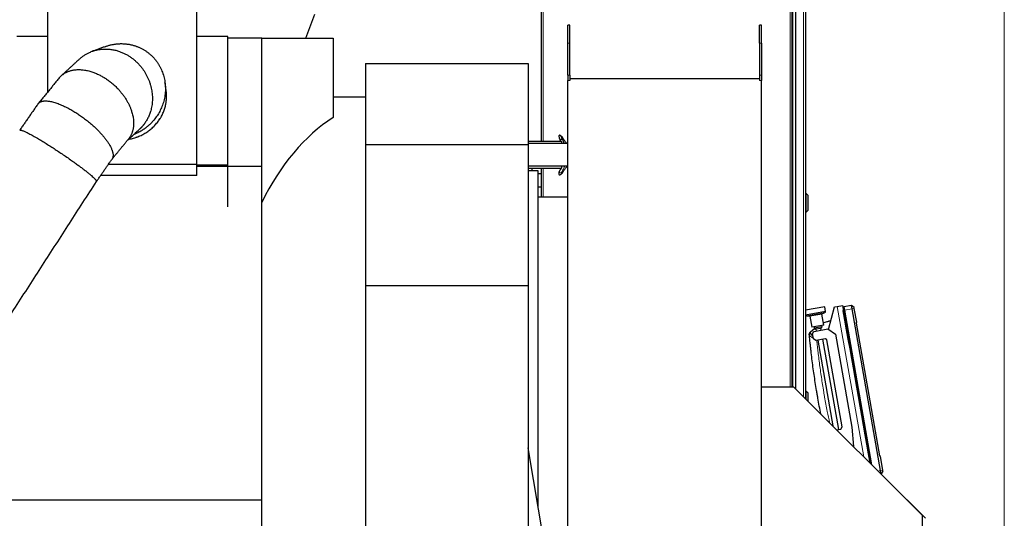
# Model space of a CAD drawing. Header units: inches. Extents: x 0 to 20790, y -12 to 14700.
# Tile 113 of 142: x 9979 to 11473, y 11779 to 12535. Entities that reach past the tile are written whole.
import ezdxf

# ---------------------------------------------------------------- set-up
doc = ezdxf.new("R2010")
doc.units = ezdxf.units.IN
doc.layers.add('1', color=7, linetype='Continuous', true_color=0xffffff)
doc.layers.add('254', color=7, linetype='Continuous', true_color=0xffffff)
doc.styles.add('latin_extended', font='simplex.shx')
doc.dimstyles.get("Standard").update_dxf_attribs({"dimtxt": 0.18, "dimasz": 0.18, "dimexe": 0.18, "dimexo": 0.0625, "dimgap": 0.09, "dimtad": 0, "dimtih": 1, "dimtoh": 1, "dimdec": 4, "dimzin": 0, "dimdsep": 46, "dimtxsty": 'Standard', "dimcen": 0.09, "dimadec": 0, "dimazin": 0, "dimtfac": 1, "dimtdec": 4, "dimtofl": 0, "dimtmove": 0, "dimatfit": 3, "dimfxl": 1, "dimtolj": 1, "dimtzin": 0, "dimarcsym": 0})

# ---------------------------------------------------------------- blocks, each defined once
blk = doc.blocks.new('_U2')
at = {"layer": '254', "color": 3, "linetype": 'Continuous', "lineweight": 13, "transparency": 16777216}
for p, q in [((9083.5, 11180.6), (9083.5, 13088.9)), ((11472.6, 10327), (11472.6, 13088.9)), ((9206, 13053.9), (11350.1, 13053.9))]:
    blk.add_line(p, q, dxfattribs=at)
at = {"layer": '254', "color": 3, "transparency": 16777216}
for points in [[(9206, 13074.3), (9206, 13033.5), (9083.5, 13053.9)], [(11350.1, 13033.5), (11350.1, 13074.3), (11472.6, 13053.9)]]:
    blk.add_solid(points, dxfattribs=at)
at = {"layer": 'Defpoints', "color": 0, "transparency": 16777216}
for p in [(11472.6, 13053.9), (9083.5, 11145.6), (11472.6, 10292)]:
    blk.add_point(p, dxfattribs=at)
at = {"layer": '254', "color": 2, "lineweight": 13, "transparency": 16777216, "insert": (10065.1, 13237.6), "char_height": 122.5, "attachment_point": 1, "style": 'latin_extended'}
blk.add_mtext('\\A1;2389', dxfattribs=at)
blk = doc.blocks.new('_U4')
at = {"layer": '254', "color": 3, "linetype": 'Continuous', "lineweight": 13, "transparency": 16777216}
for p, q in [((10925.5, 12657.6), (8698.5, 12657.6)), ((8733.5, 9160.1), (8733.5, 12535.1)), ((10688.5, 9037.6), (8698.5, 9037.6))]:
    blk.add_line(p, q, dxfattribs=at)
at = {"layer": '254', "color": 3, "transparency": 16777216}
for points in [[(8754, 12535.1), (8713.1, 12535.1), (8733.5, 12657.6)], [(8713.1, 9160.1), (8754, 9160.1), (8733.5, 9037.6)]]:
    blk.add_solid(points, dxfattribs=at)
at = {"layer": 'Defpoints', "color": 0, "transparency": 16777216}
for p in [(8733.5, 12657.6), (10960.5, 12657.6), (10723.5, 9037.6)]:
    blk.add_point(p, dxfattribs=at)
at = {"layer": '254', "color": 2, "lineweight": 13, "transparency": 16777216, "insert": (8549.8, 10631.7), "char_height": 122.5, "attachment_point": 1, "rotation": 90, "style": 'latin_extended'}
blk.add_mtext('\\A1;3620', dxfattribs=at)

msp = doc.modelspace()

# ---------------------------------------------------------------- linework, layer by layer
at = {"layer": '1', "color": 2, "linetype": 'Continuous', "lineweight": 25}
for p, q in [((10770.539, 12351.052), (10770.539, 12654.761)), ((11150.539, 12654.761), (11150.539, 11978.143)), ((11156.164, 11975.523), (11156.164, 12655.061)), ((11171.164, 12652.061), (11171.164, 11960.527)), ((10021.788, 12425.777), (10021.788, 12556.85)), ((10247.788, 12315.678), (10247.788, 12556.85)), ((10413.34, 12507.28), (10426.636, 12543.811)), ((10813.539, 12527.061), (10810.539, 12527.061)), ((10810.539, 12499.791), (10810.539, 12527.061)), ((10813.539, 12499.791), (10813.539, 12527.061)), ((11104.539, 12527.061), (11101.539, 12527.061)), ((11101.539, 12499.791), (11101.539, 12527.061)), ((11104.539, 12499.791), (11104.539, 12527.061)), ((10021.788, 12509.85), (9974.788, 12509.85)), ((10294.788, 12509.85), (10247.788, 12509.85)), ((10346.288, 12507.28), (10294.786, 12507.28)), ((10294.788, 12314.67), (10294.788, 12509.85)), ((10346.288, 12507.28), (10454.507, 12507.28)), ((10346.288, 12312.924), (10346.288, 12507.28)), ((10454.507, 12507.28), (10454.507, 12386.982)), ((10810.539, 12451.375), (10810.539, 12499.791)), ((10813.539, 12451.375), (10813.539, 12499.791)), ((11101.539, 12499.791), (11101.539, 12451.375)), ((11104.539, 12499.791), (11104.539, 12451.375)), ((10503.593, 12468.89), (10503.593, 12346.058)), ((10503.593, 12468.89), (10750.454, 12468.89)), ((10750.454, 12468.89), (10750.454, 12346.058)), ((10810.539, 12451.375), (10810.539, 12442.914)), ((10810.539, 11680.162), (10810.539, 12442.914)), ((10813.539, 12451.375), (10813.539, 12442.914)), ((11101.539, 12445.561), (10813.539, 12445.561)), ((11101.539, 12451.375), (11101.539, 12442.914)), ((11104.539, 12451.375), (11104.539, 12442.914)), ((11104.539, 11584.561), (11104.539, 12442.914)), ((10503.593, 12417.839), (10454.507, 12417.839)), ((10750.453, 12351.061), (10801.039, 12351.061)), ((10801.039, 12351.061), (10801.039, 12348.059)), ((10503.593, 12346.058), (10750.454, 12346.058)), ((10503.593, 12346.058), (10503.593, 12132.085)), ((10750.454, 12346.058), (10750.454, 12132.085)), ((10750.455, 12348.059), (10810.537, 12348.059)), ((10247.788, 12315.678), (10113.537, 12315.678)), ((10346.288, 12312.924), (10247.785, 12312.924)), ((10247.788, 12299.261), (10247.788, 12315.678)), ((10294.788, 12314.67), (10247.788, 12314.67)), ((10294.788, 12251.494), (10294.788, 12314.67)), ((10346.288, 11806.378), (10346.288, 12312.924)), ((10750.453, 12310.061), (10801.039, 12310.061)), ((10765.539, 12306.061), (10750.454, 12306.061)), ((10810.537, 12313.063), (10750.455, 12313.063)), ((10756.039, 12310.061), (10756.039, 12306.061)), ((10765.539, 11796.911), (10765.539, 12306.061)), ((10770.539, 12266.051), (10770.539, 12310.054)), ((10801.039, 12313.063), (10801.039, 12310.061)), ((10247.788, 12299.261), (10102.159, 12299.261)), ((10770.539, 12301.561), (10765.538, 12301.561)), ((10770.539, 12281.561), (10770.539, 12301.561)), ((10770.539, 12281.561), (10765.538, 12281.561)), ((10810.539, 12266.061), (10765.539, 12266.061)), ((11172.164, 12271.661), (11171.164, 12271.661)), ((11175.164, 12268.661), (11172.164, 12271.661)), ((11172.164, 12243.661), (11172.164, 12271.661)), ((11175.164, 12246.661), (11175.164, 12268.661)), ((11172.164, 12243.661), (11175.164, 12246.661)), ((11171.164, 12243.661), (11172.164, 12243.661)), ((10503.593, 12132.085), (10750.454, 12132.085)), ((10503.593, 12132.085), (10503.593, 11681.07)), ((10750.454, 12132.085), (10750.454, 11681.07)), ((11200.367, 12099.724), (11171.164, 12094.575)), ((11201.593, 12092.769), (11200.367, 12099.724)), ((11206.03, 12065.455), (11215.184, 12099.617)), ((11215.184, 12099.617), (11219.123, 12100.312)), ((11219.123, 12100.312), (11227.001, 12101.701)), ((11227.001, 12101.701), (11269.178, 11862.507)), ((11240.709, 12101.715), (11229.114, 12100.085)), ((11229.114, 12100.085), (11230.076, 12094.627)), ((11244.783, 12098.755), (11240.709, 12101.715)), ((11241.601, 12096.66), (11240.709, 12101.715)), ((11284.839, 11851.442), (11241.601, 12096.66)), ((11245.046, 12097.267), (11244.783, 12098.755)), ((11248.679, 12076.66), (11245.046, 12097.267)), ((11171.164, 12087.663), (11171.209, 12087.411)), ((11201.593, 12092.769), (11171.209, 12087.411)), ((11172.889, 12086.278), (11177.34, 12086.003)), ((11177.801, 12085.591), (11180.753, 12068.849)), ((11198.972, 12072.062), (11196.02, 12088.803)), ((11196.313, 12089.348), (11200.401, 12091.13)), ((11228.338, 12094.119), (11228.345, 12094.121)), ((11228.345, 12094.121), (11228.345, 12094.121)), ((11228.365, 12093.968), (11228.372, 12093.97)), ((11228.504, 12094.7), (11229.273, 12095.851)), ((11230.076, 12094.627), (11271.397, 11860.288)), ((11178.615, 12061.86), (11184.829, 12067.074)), ((11198.972, 12072.062), (11180.753, 12068.849)), ((11183.954, 12069.414), (11184.301, 12067.444)), ((11196.119, 12069.528), (11184.301, 12067.444)), ((11184.301, 12067.444), (11186.618, 12065.822)), ((11194.497, 12067.211), (11186.618, 12065.822)), ((11194.497, 12067.211), (11196.119, 12069.528)), ((11194.962, 12064.573), (11194.497, 12067.211)), ((11196.119, 12069.528), (11195.772, 12071.497)), ((11247.725, 12075.008), (11248.679, 12076.66)), ((11247.725, 12075.008), (11283.189, 11873.883)), ((11181.695, 12059.188), (11184.129, 12062.663)), ((11183.085, 12051.309), (11181.695, 12059.188)), ((11184.129, 12062.663), (11204.81, 12066.31)), ((11201.332, 12051.481), (11186.56, 12048.876)), ((11186.618, 12065.822), (11187.083, 12063.184)), ((11203.649, 12049.858), (11201.332, 12051.481)), ((11204.81, 12066.31), (11216.394, 12058.198)), ((11216.394, 12058.198), (11241.226, 11917.371)), ((11186.56, 12048.876), (11183.085, 12051.309)), ((11189.514, 12049.397), (11212.469, 11919.214)), ((11221.53, 11913.898), (11197.393, 12050.786)), ((11226.918, 11917.894), (11203.649, 12049.858)), ((11153.539, 11978.143), (11104.539, 11978.143)), ((11348.539, 11783.143), (11153.539, 11978.143)), ((11172.164, 11971.661), (11171.164, 11971.661)), ((11175.164, 11968.661), (11172.164, 11971.661)), ((11172.164, 11959.519), (11172.164, 11971.661)), ((11175.164, 11956.519), (11175.164, 11968.661)), ((11224.484, 11914.419), (11226.918, 11917.894)), ((11241.226, 11917.371), (11243.807, 11887.877)), ((11218.346, 11913.336), (11224.484, 11914.419)), ((10750.535, 11886.061), (10750.454, 11886.061)), ((10785.035, 11681.064), (10750.535, 11886.061)), ((11284.65, 11872.657), (11283.189, 11873.883)), ((11288.284, 11852.05), (11284.65, 11872.657)), ((11285.731, 11846.387), (11284.839, 11851.442)), ((11285.731, 11846.387), (11285.372, 11846.311)), ((11288.546, 11850.562), (11285.731, 11846.387)), ((11288.546, 11850.562), (11288.284, 11852.05)), ((10346.288, 11806.378), (9947.288, 11806.378)), ((10346.288, 11680.285), (10346.288, 11806.378)), ((11325.183, 11807.105), (11324.88, 11806.802)), ((11353.196, 11779.091), (11325.183, 11807.105)), ((11348.539, 11525.143), (11348.539, 11783.143))]:
    msp.add_line(p, q, dxfattribs=at)
at = {"layer": '1', "color": 110, "linetype": 'Continuous', "lineweight": 13}
for p, q in [((10773.339, 12657.561), (10773.339, 12351.061)), ((11147.739, 11978.149), (11147.739, 12657.561)), ((11168.164, 11963.523), (11168.164, 12655.061)), ((11151.839, 12636.061), (11151.839, 11978.145)), ((10813.539, 12499.791), (10810.539, 12499.791)), ((11104.539, 12499.791), (11101.539, 12499.791)), ((10813.539, 12451.375), (10810.539, 12451.375)), ((10810.539, 12442.914), (10813.539, 12442.914)), ((11104.539, 12451.375), (11101.539, 12451.375)), ((11104.539, 12442.914), (11101.539, 12442.914)), ((10773.339, 12310.049), (10773.339, 12266.061)), ((11219.123, 12100.312), (11259.315, 11872.37)), ((11241.601, 12096.66), (11230.076, 12094.627)), ((11245.046, 12097.267), (11241.601, 12096.66)), ((11200.401, 12091.13), (11172.889, 12086.278)), ((11196.313, 12089.348), (11177.34, 12086.003)), ((11196.02, 12088.803), (11177.801, 12085.591)), ((11228.625, 12094.013), (11229.568, 12094.178)), ((11284.839, 11851.442), (11280.929, 11850.753)), ((11288.284, 11852.05), (11284.839, 11851.442))]:
    msp.add_line(p, q, dxfattribs=at)
at = {"layer": '1', "color": 2, "linetype": 'Continuous', "lineweight": 25}
for centre, radius, start, end in [((11173.013, 12088.275), 2, 205.575785, 266.459284), ((11177.309, 12085.504), 0.5, 10, 86.459284), ((11196.513, 12088.89), 0.5, 113.540716, 190), ((11199.602, 12092.963), 2, 293.540716, 354.424215)]:
    msp.add_arc(centre, radius, start, end, dxfattribs=at)
for centre, major_axis, ratio, start_param, end_param in [((10554.913, 12015.061), (0, 402.778), 0.64940759, 0.39397536, 0.9232991), ((11229.293, 12094.172), (-0.936, -0.165), 0.99999893, 5.51964384, 6.07953358), ((11229.293, 12094.172), (0.936, 0.165), 0.9999987, 2.37805126, 2.931804), ((11229.3, 12094.133), (-0.936, -0.165), 0.00146008, 0.12054837, 0.76354121), ((11230.103, 12095.295), (-0.985, -0.174), 0.99999893, 4.85618438, 5.51902368), ((11230.103, 12095.295), (0.985, 0.174), 0.9999987, 1.71459176, 2.37730267), ((11230.279, 12094.305), (-0.985, -0.174), 0.00146008, 0.76356505, 1.42700089)]:
    msp.add_ellipse(centre, major_axis=major_axis, ratio=ratio, start_param=start_param, end_param=end_param, dxfattribs=at)
at = {"layer": '1', "color": 110, "linetype": 'Continuous', "lineweight": 13}
msp.add_ellipse((11181.874, 12057.542), major_axis=(4.978, 0.468), ratio=0.95970877, start_param=2.25362053, end_param=3.14159265, dxfattribs=at)
at = {"layer": '1', "color": 2, "linetype": 'Continuous', "lineweight": 25}
for points, weights, knots in [([(10069.929, 12475.706), (10084.783, 12489.46), (10107.509, 12497.431), (10131.42, 12489.731), (10167.652, 12464.444), (10188.498, 12436.041), (10183.364, 12402.819), (10169.846, 12379.353), (10167.294, 12375.73), (10164.317, 12372.315), (10160.944, 12369.204)], [0.581166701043, 0.573388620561, 0.563605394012, 0.585786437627, 0.585786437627, 0.552284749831, 0.585786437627, 0.585786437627, 0.58460942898, 0.582917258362, 0.581123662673], [0, 0, 0, 0, 0, 0.40661503, 0.40661503, 0.40661503, 0.90633394, 0.90633394, 0.90633394, 1, 1, 1, 1, 1]), ([(10109.935, 12494.855), (10126.144, 12500.702), (10144.026, 12501.298), (10160.015, 12495.239), (10191.577, 12473.004), (10210.689, 12443.982), (10201.323, 12409.245), (10181.172, 12380.267), (10173.6, 12372.415), (10164.229, 12366.121), (10153.828, 12361.928)], [0.574019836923, 0.571445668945, 0.574134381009, 0.585786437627, 0.585786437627, 0.552284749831, 0.585786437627, 0.585786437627, 0.580755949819, 0.576542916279, 0.574463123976], [0, 0, 0, 0, 0, 0.2982678, 0.2982678, 0.2982678, 0.80402074, 0.80402074, 0.80402074, 1, 1, 1, 1, 1]), ([(10039.213, 12446.987), (10049.103, 12459.216), (10068.609, 12466.427), (10093.661, 12457.009), (10131.468, 12431.155), (10154.779, 12405.021), (10155.664, 12377.336), (10147.88, 12359.724), (10146.843, 12357.815), (10145.626, 12355.989), (10144.228, 12354.27)], [0.583416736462, 0.576226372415, 0.560074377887, 0.585786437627, 0.585786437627, 0.552284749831, 0.585786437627, 0.585786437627, 0.585261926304, 0.584409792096, 0.583377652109], [0, 0, 0, 0, 0, 0.43777132, 0.43777132, 0.43777132, 0.93747462, 0.93747462, 0.93747462, 1, 1, 1, 1, 1]), ([(10006.897, 12407.585), (10011.484, 12414.411), (10025.69, 12415.965), (10049.66, 12404.157), (10088.232, 12378.519), (10114.425, 12355.893), (10122.346, 12336.773), (10120.433, 12326.31), (10120.065, 12325.216), (10119.526, 12324.215), (10118.808, 12323.324)], [0.584003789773, 0.577317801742, 0.558965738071, 0.585786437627, 0.585786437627, 0.552284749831, 0.585786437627, 0.585786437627, 0.58526245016, 0.584411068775, 0.583379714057], [0, 0, 0, 0, 0, 0.44298666, 0.44298666, 0.44298666, 0.93808212, 0.93808212, 0.93808212, 1, 1, 1, 1, 1]), ([(9979.225, 12367.651), (9980.211, 12369.393), (9990.496, 12365.374), (10013.203, 12351.625), (10052.092, 12326.368), (10080.368, 12306.747), (10093.372, 12294.963), (10095.659, 12290.704), (10095.774, 12290.362), (10095.779, 12290.089), (10095.664, 12289.891)], [0.584057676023, 0.577429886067, 0.558856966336, 0.585786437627, 0.585786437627, 0.552284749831, 0.585786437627, 0.585786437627, 0.585424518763, 0.58481353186, 0.58404286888], [0, 0, 0, 0, 0, 0.44816921, 0.44816921, 0.44816921, 0.94804424, 0.94804424, 0.94804424, 1, 1, 1, 1, 1])]:
    msp.add_rational_spline(points, weights, degree=4, knots=knots, dxfattribs=at)
for points, degree in [([(10109.955, 12494.862), (10089.223, 12487.444)], 1), ([(10069.948, 12475.722), (10042.283, 12450.271)], 1), ([(10039.203, 12446.975), (10007.295, 12408.129)], 1), ([(10201.377, 12427.405), (10199.554, 12440.649)], 1), ([(10006.895, 12407.582), (9979.232, 12367.664)], 1), ([(10142.732, 12352.45), (10161.007, 12369.262)], 1), ([(10118.974, 12323.526), (10144.29, 12354.347)], 1), ([(10095.659, 12289.882), (10119.239, 12323.909)], 1), ([(10801.007, 12311.679), (10801.221, 12312.111), (10801.436, 12312.543), (10801.652, 12312.976)], 3), ([(9768.418, 11782.247), (10095.667, 12289.896)], 1), ([(11228.372, 12093.97), (11228.345, 12094.12), (11228.345, 12094.122), (11228.345, 12094.121), (11228.345, 12094.121)], 3), ([(11269.186, 11862.499), (11255.581, 11939.655), (11241.977, 12016.811), (11228.372, 12093.97)], 3), ([(11229.273, 12095.851), (11228.504, 12094.7)], 1), ([(11229.273, 12095.851), (11228.504, 12094.7)], 1), ([(11228.625, 12094.013), (11228.579, 12094.272), (11228.526, 12094.574), (11228.504, 12094.701), (11228.504, 12094.7)], 3), ([(11229.273, 12095.851), (11229.272, 12095.852), (11229.336, 12095.492), (11229.487, 12094.634), (11229.568, 12094.178)], 3), ([(11176.85, 12057.563), (11176.807, 12058.026), (11176.853, 12058.934), (11177.241, 12060.139), (11177.855, 12061.131), (11178.356, 12061.642), (11178.615, 12061.86)], 3)]:
    msp.add_open_spline(points, degree=degree, dxfattribs=at)
for points, degree, knots in [([(10144.574, 12354.043), (10144.837, 12354.089), (10146.22, 12354.339), (10148.708, 12354.862), (10150.913, 12355.433), (10153.107, 12356.057), (10154.199, 12356.394), (10155.827, 12356.94), (10156.368, 12357.128), (10157.043, 12357.372), (10157.178, 12357.422), (10157.447, 12357.521), (10157.851, 12357.671), (10158.252, 12357.824), (10159.584, 12358.341), (10161.687, 12359.216), (10164.754, 12360.665), (10167.735, 12362.248), (10170.631, 12363.966), (10173.441, 12365.819), (10175.256, 12367.145), (10176.373, 12368.003), (10176.706, 12368.262), (10177.038, 12368.525), (10177.258, 12368.701), (10177.368, 12368.789), (10177.916, 12369.232), (10178.349, 12369.591), (10179.632, 12370.68), (10181.299, 12372.167), (10183.669, 12374.498), (10185.91, 12376.93), (10188.024, 12379.462), (10190.01, 12382.095), (10191.247, 12383.918), (10191.993, 12385.079), (10192.14, 12385.312), (10192.36, 12385.664), (10192.433, 12385.782), (10192.578, 12386.017), (10192.938, 12386.606), (10193.287, 12387.198), (10194.106, 12388.628), (10195.144, 12390.553), (10196.543, 12393.495), (10197.786, 12396.493), (10198.873, 12399.545), (10199.493, 12401.617), (10200.06, 12403.707), (10200.317, 12404.762), (10200.576, 12405.959), (10200.605, 12406.092), (10200.66, 12406.358), (10200.688, 12406.492), (10200.769, 12406.892), (10200.926, 12407.694), (10201.067, 12408.495), (10201.327, 12410.099), (10201.616, 12412.239), (10201.882, 12415.451), (10201.981, 12418.666), (10201.914, 12421.885), (10201.756, 12424.033), (10201.573, 12425.875), (10201.482, 12426.642), (10201.377, 12427.41)], 3, [0, 0, 0, 0, 0.00756107, 0.03987334, 0.0721856, 0.0721856, 0.10449787, 0.10449787, 0.120654, 0.120654, 0.12469303, 0.12469303, 0.12873207, 0.13681013, 0.13681013, 0.1691224, 0.20143466, 0.23374693, 0.2660592, 0.29837146, 0.33068373, 0.33068373, 0.33876179, 0.34280083, 0.34280083, 0.34683986, 0.34683986, 0.36299599, 0.36299599, 0.39530826, 0.42762052, 0.45993279, 0.49224506, 0.52455732, 0.55686959, 0.55686959, 0.56494765, 0.56494765, 0.56898669, 0.56898669, 0.57302572, 0.58918185, 0.58918185, 0.62149412, 0.65380638, 0.68611865, 0.71843092, 0.75074318, 0.75074318, 0.78305545, 0.78305545, 0.78709448, 0.78709448, 0.79113351, 0.79113351, 0.79921158, 0.81536771, 0.81536771, 0.84767998, 0.87999225, 0.91230451, 0.94461678, 0.97692904, 0.97692904, 1, 1, 1, 1]), ([(10801.553, 12357.981), (10800.942, 12358.717), (10800.041, 12359.471), (10798.796, 12359.972), (10798.089, 12360.038), (10797.58, 12359.905), (10797.192, 12359.619), (10796.935, 12359.052), (10797.084, 12358.138), (10797.758, 12355.329), (10798.916, 12352.818), (10799.773, 12351.086)], 3, [0, 0, 0, 0, 0.16244491, 0.22973545, 0.28693741, 0.3347838, 0.37444036, 0.43330193, 0.5267676, 0.6784432, 1, 1, 1, 1]), ([(10797.354, 12356.934), (10797.307, 12357.002), (10797.208, 12357.153), (10797.126, 12357.322), (10797.137, 12357.395), (10797.204, 12357.222), (10797.284, 12356.943), (10797.352, 12356.657), (10797.435, 12356.326), (10797.568, 12355.85), (10797.865, 12354.969), (10798.439, 12353.636), (10799.105, 12352.242), (10799.524, 12351.383), (10799.675, 12351.074)], 3, [0, 0, 0, 0, 0.0583852, 0.14306279, 0.22774038, 0.31241797, 0.35475677, 0.39709556, 0.43943436, 0.48177315, 0.56645074, 0.73580592, 0.9051611, 1, 1, 1, 1]), ([(10800.091, 12354.142), (10800.224, 12354.09), (10800.487, 12354.007), (10800.76, 12353.959), (10801.039, 12353.954), (10801.332, 12354.009), (10801.548, 12354.076), (10801.709, 12354.14), (10801.995, 12354.303), (10802.255, 12354.572), (10802.417, 12354.884), (10802.495, 12355.146), (10802.549, 12355.447), (10802.575, 12355.751), (10802.554, 12356.119), (10802.473, 12356.48), (10802.343, 12356.824), (10802.231, 12357.052), (10802.183, 12357.142)], 5, [0, 0, 0, 0, 0, 0, 0.14213087, 0.27276033, 0.27276033, 0.27276033, 0.29358221, 0.36751272, 0.44480544, 0.596646, 0.63638016, 0.63638016, 0.63638016, 0.74797197, 0.89870672, 1, 1, 1, 1, 1, 1]), ([(10805.295, 12348.123), (10805.104, 12348.508), (10804.645, 12349.435), (10803.931, 12350.898), (10803.151, 12352.503), (10802.384, 12354.094), (10801.639, 12355.653), (10801.037, 12356.888), (10800.64, 12357.655), (10800.425, 12358.053), (10800.283, 12358.325), (10800.177, 12358.565), (10800.125, 12358.819), (10800.197, 12359.003), (10800.478, 12358.966), (10800.901, 12358.733), (10801.482, 12358.153), (10801.953, 12357.496), (10802.183, 12357.142)], 3, [0, 0, 0, 0, 0.06614059, 0.15952653, 0.25291247, 0.34629841, 0.43968436, 0.5330703, 0.57976327, 0.60310975, 0.62645624, 0.64980272, 0.67314921, 0.71984218, 0.76653515, 0.81322812, 0.90661406, 1, 1, 1, 1]), ([(10802.183, 12357.142), (10802.516, 12356.699), (10803.165, 12355.755), (10804.144, 12354.29), (10805.136, 12352.83), (10806.158, 12351.381), (10807.229, 12349.939), (10808.075, 12348.839), (10808.559, 12348.221), (10808.657, 12348.097)], 3, [0, 0, 0, 0, 0.160016, 0.320032, 0.480048, 0.64006401, 0.80008001, 0.96009601, 1, 1, 1, 1]), ([(10800.262, 12310.026), (10799.495, 12308.479), (10798.389, 12306.188), (10797.235, 12303.361), (10796.918, 12301.731), (10796.951, 12300.816), (10797.302, 12300.332), (10797.828, 12300.08), (10798.6, 12300.073), (10799.944, 12300.538), (10800.903, 12301.313), (10801.553, 12302.083)], 3, [0, 0, 0, 0, 0.27435571, 0.41218696, 0.53640276, 0.61534737, 0.66111015, 0.71320375, 0.77304368, 0.84140487, 1, 1, 1, 1]), ([(10797.161, 12302.808), (10797.153, 12302.791), (10797.128, 12302.725), (10797.137, 12302.669), (10797.204, 12302.842), (10797.284, 12303.121), (10797.352, 12303.407), (10797.435, 12303.738), (10797.568, 12304.214), (10797.865, 12305.095), (10798.439, 12306.427), (10799.219, 12308.062), (10799.815, 12309.275), (10800.143, 12309.939), (10800.198, 12310.049)], 3, [0, 0, 0, 0, 0.02714584, 0.11251014, 0.19787443, 0.24055658, 0.28323872, 0.32592087, 0.36860301, 0.45396731, 0.62469589, 0.79542447, 0.96615306, 1, 1, 1, 1]), ([(10802.173, 12305.538), (10802.176, 12305.535), (10802.178, 12305.532), (10802.18, 12305.529), (10802.272, 12305.415), (10802.371, 12305.255), (10802.445, 12305.085), (10802.497, 12304.908), (10802.549, 12304.617), (10802.568, 12304.394), (10802.565, 12304.21), (10802.547, 12304.027), (10802.5, 12303.767), (10802.439, 12303.521), (10802.381, 12303.346), (10802.312, 12303.176), (10802.231, 12303.012), (10802.183, 12302.922)], 5, [0, 0, 0, 0, 0, 0, 0.00686915, 0.00686915, 0.00686915, 0.26556391, 0.33791277, 0.33791277, 0.33791277, 0.54110165, 0.66895638, 0.66895638, 0.66895638, 0.8155629, 1, 1, 1, 1, 1, 1]), ([(10802.183, 12302.922), (10802.516, 12303.365), (10803.165, 12304.309), (10804.144, 12305.774), (10805.136, 12307.234), (10806.158, 12308.683), (10807.229, 12310.125), (10808.343, 12311.574), (10809.118, 12312.552), (10809.506, 12313.035)], 3, [0, 0, 0, 0, 0.1436111, 0.2872222, 0.4308333, 0.5744444, 0.71805551, 0.86166661, 1, 1, 1, 1]), ([(10799.264, 12304.29), (10799.265, 12304.274), (10799.272, 12304.092), (10799.273, 12303.785), (10799.321, 12303.62), (10799.439, 12303.711), (10799.607, 12303.946), (10799.704, 12304.081)], 3, [0, 0, 0, 0, 0.03314588, 0.37855475, 0.57197043, 0.77999678, 1, 1, 1, 1]), ([(10802.183, 12302.922), (10802.089, 12302.746), (10801.892, 12302.435), (10801.656, 12302.151), (10801.384, 12301.901), (10801.054, 12301.678), (10800.762, 12301.514), (10800.608, 12301.442), (10800.45, 12301.383), (10800.287, 12301.338), (10800.151, 12301.311)], 5, [0, 0, 0, 0, 0, 0, 0.37274014, 0.68475563, 0.68475563, 0.68475563, 0.74190616, 1, 1, 1, 1, 1, 1]), ([(11228.344, 12094.206), (11228.344, 12094.186), (11228.343, 12094.156), (11228.345, 12094.127), (11228.345, 12094.12), (11228.345, 12094.121), (11228.345, 12094.121)], 3, [0, 0, 0, 0, 0.41856076, 0.78288538, 0.91149615, 1, 1, 1, 1]), ([(11198.325, 12075.721), (11198.735, 12075.852), (11199.146, 12075.982), (11200.478, 12076.401), (11201.402, 12076.685), (11203.251, 12077.243), (11204.177, 12077.518), (11205.568, 12077.921), (11206.032, 12078.054), (11206.961, 12078.318), (11207.891, 12078.579), (11208.822, 12078.835), (11209.414, 12078.996), (11209.54, 12079.031), (11209.667, 12079.065)], 3, [0, 0, 0, 0, 0.10918502, 0.10918502, 0.35420048, 0.35420048, 0.59921595, 0.59921595, 0.72172368, 0.72172368, 0.84423142, 0.96673915, 0.96673915, 1, 1, 1, 1]), ([(11176.896, 12057.073), (11176.888, 12057.157), (11176.882, 12057.23), (11176.87, 12057.353), (11176.865, 12057.404), (11176.858, 12057.484), (11176.855, 12057.514), (11176.852, 12057.544), (11176.851, 12057.555), (11176.851, 12057.561), (11176.85, 12057.563), (11176.85, 12057.563), (11176.85, 12057.563)], 3, [0, 0, 0, 0, 0.25061951, 0.25061951, 0.50123901, 0.50123901, 0.75185852, 0.75185852, 0.87716827, 0.93982315, 0.97115059, 1, 1, 1, 1]), ([(11194.352, 11937.02), (11194.333, 11937.117), (11194.314, 11937.214), (11192.733, 11945.232), (11191.251, 11953.168), (11189.673, 11962.115), (11189.499, 11963.109), (11189.154, 11965.098), (11188.639, 11968.082), (11187.465, 11975.049), (11186.504, 11981.026), (11184.643, 11992.989), (11183.483, 12000.975), (11181.324, 12016.968), (11180.325, 12024.975), (11179.178, 12034.998), (11178.954, 12037.003), (11178.515, 12041.015), (11177.872, 12047.034), (11177.274, 12053.056), (11176.896, 12057.073)], 3, [0, 0, 0, 0, 0.00244401, 0.00244401, 0.20195521, 0.20195521, 0.22689411, 0.22689411, 0.25183301, 0.30171081, 0.40146641, 0.40146641, 0.6009776, 0.6009776, 0.8004888, 0.8004888, 0.8503666, 0.8503666, 0.9002444, 1, 1, 1, 1])]:
    msp.add_open_spline(points, degree=degree, knots=knots, dxfattribs=at)
at = {"layer": '1', "color": 110, "linetype": 'Continuous', "lineweight": 13}
for points, knots in [([(10805.824, 12312.998), (10805.452, 12312.258), (10804.816, 12310.978), (10803.931, 12309.166), (10803.151, 12307.561), (10802.384, 12305.97), (10801.639, 12304.411), (10801.037, 12303.176), (10800.64, 12302.409), (10800.425, 12302.011), (10800.283, 12301.739), (10800.177, 12301.499), (10800.125, 12301.245), (10800.197, 12301.061), (10800.478, 12301.097), (10800.901, 12301.331), (10801.482, 12301.911), (10801.953, 12302.568), (10802.183, 12302.922)], [0, 0, 0, 0, 0.11935008, 0.20741507, 0.29548006, 0.38354506, 0.47161005, 0.55967504, 0.60370754, 0.62572378, 0.64774003, 0.66975628, 0.69177253, 0.73580502, 0.77983752, 0.82387002, 0.91193501, 1, 1, 1, 1]), ([(11182.986, 12052.565), (11182.857, 12052.624), (11182.413, 12052.83), (11181.989, 12053.037), (11181.551, 12053.257), (11181.408, 12053.331), (11181.196, 12053.441), (11181.126, 12053.478), (11180.988, 12053.551), (11180.92, 12053.587), (11180.583, 12053.769), (11180.07, 12054.057), (11179.607, 12054.339), (11179.17, 12054.619), (11178.965, 12054.757), (11178.579, 12055.03), (11178.377, 12055.182), (11178.192, 12055.332), (11178.152, 12055.365), (11178.131, 12055.382), (11178.072, 12055.431), (11178.033, 12055.464), (11177.92, 12055.563), (11177.848, 12055.627), (11177.644, 12055.819), (11177.403, 12056.068), (11177.224, 12056.305), (11177.076, 12056.536), (11177.017, 12056.648), (11176.932, 12056.866), (11176.906, 12056.971), (11176.896, 12057.073)], [0, 0, 0, 0, 0.03536273, 0.12305702, 0.12305702, 0.16690417, 0.16690417, 0.18882775, 0.18882775, 0.21075132, 0.21075132, 0.29844562, 0.38613992, 0.38613992, 0.47383421, 0.47383421, 0.56152851, 0.5724903, 0.5724903, 0.58345209, 0.58345209, 0.60537566, 0.60537566, 0.64922281, 0.64922281, 0.73691711, 0.8246114, 0.8246114, 0.9123057, 0.9123057, 1, 1, 1, 1]), ([(11178.385, 12060.952), (11178.376, 12060.803), (11178.383, 12060.648), (11178.427, 12060.325), (11178.464, 12060.158), (11178.568, 12059.811), (11178.7, 12059.453), (11178.89, 12059.071), (11179.054, 12058.776), (11179.112, 12058.676), (11179.205, 12058.524), (11179.236, 12058.473), (11179.286, 12058.396), (11179.302, 12058.37), (11179.336, 12058.319), (11179.489, 12058.086), (11179.658, 12057.848), (11179.983, 12057.42), (11180.159, 12057.202), (11180.533, 12056.761), (11180.932, 12056.313), (11181.379, 12055.852), (11181.674, 12055.559), (11181.733, 12055.501), (11181.854, 12055.383), (11181.915, 12055.324), (11182.101, 12055.146), (11182.227, 12055.028), (11182.369, 12054.897), (11182.382, 12054.885), (11182.395, 12054.873)], [0, 0, 0, 0, 0.09950249, 0.09950249, 0.19900498, 0.19900498, 0.29850746, 0.39800995, 0.39800995, 0.44776119, 0.44776119, 0.47263682, 0.47263682, 0.48507463, 0.48507463, 0.49751244, 0.59701493, 0.59701493, 0.69651741, 0.69651741, 0.7960199, 0.89552239, 0.89552239, 0.92039801, 0.92039801, 0.94527363, 0.94527363, 0.99502488, 0.99502488, 1, 1, 1, 1]), ([(11178.615, 12061.86), (11178.584, 12061.834), (11178.528, 12061.758), (11178.484, 12061.633), (11178.446, 12061.483), (11178.429, 12061.395), (11178.402, 12061.193), (11178.392, 12061.08), (11178.385, 12060.952)], [0, 0, 0, 0, 0.25, 0.5, 0.5, 0.75, 0.75, 1, 1, 1, 1]), ([(11188.14, 12048.944), (11188.457, 12045.81), (11188.788, 12042.678), (11189.331, 12037.714), (11189.535, 12035.882), (11189.953, 12032.22), (11190.167, 12030.389), (11191.255, 12021.239), (11192.193, 12013.928), (11194.208, 11999.324), (11195.283, 11992.031), (11196.999, 11981.106), (11197.588, 11977.466), (11198.498, 11972.01), (11198.805, 11970.192), (11199.429, 11966.557), (11199.745, 11964.74), (11201.346, 11955.659), (11202.694, 11948.408), (11205.24, 11935.403), (11206.411, 11929.643), (11207.626, 11923.892)], [0, 0, 0, 0, 0.0746386, 0.0746386, 0.11831244, 0.11831244, 0.16198629, 0.16198629, 0.33668166, 0.33668166, 0.51137704, 0.51137704, 0.59872472, 0.59872472, 0.64239857, 0.64239857, 0.68607241, 0.68607241, 0.86076779, 0.86076779, 1, 1, 1, 1])]:
    msp.add_open_spline(points, degree=3, knots=knots, dxfattribs=at)
for points in [[(11269.503, 11862.181), (11255.877, 11939.458), (11242.251, 12016.735), (11228.625, 12094.013)], [(11229.568, 12094.178), (11243.273, 12016.453), (11256.978, 11938.727), (11270.683, 11861.002)]]:
    msp.add_open_spline(points, degree=3, dxfattribs=at)

# ---------------------------------------------------------------- dimensions: what is measured, and where the dimension line sits
at = {"layer": '254', "color": 2, "linetype": 'Continuous', "lineweight": 13}
dim = msp.add_linear_dim(base=(11472.592, 13053.873), p1=(9083.539, 11145.561), p2=(11472.592, 10291.954), dimstyle='Standard', override={"dimscale": 35, "dimtxt": 3.5, "dimasz": 3.5, "dimexe": 1, "dimexo": 1, "dimgap": 1.75, "dimtad": 1, "dimtih": 1, "dimtoh": 0, "dimdec": 0, "dimlfac": 1, "dimzin": 8, "dimdsep": 46, "dimlunit": 2, "dimtxsty": 'latin_extended', "dimsah": 1, "dimse1": 0, "dimse2": 0, "dimsd1": 0, "dimsd2": 0, "dimclrd": 3, "dimclre": 3, "dimclrt": 2, "dimtol": 0, "dimtm": -0.1, "dimtfac": 0.714286, "dimtdec": 3, "dimtofl": 1, "dimtmove": 0, "dimtzin": 8, "dimlwd": 13, "dimlwe": 13}, dxfattribs=at)
dim.commit()
dim.dimension.update_dxf_attribs({"geometry": '_U2', "text_midpoint": (10278.066, 13053.873), "dimtype": 160})
dim = msp.add_linear_dim(base=(8733.539, 12657.561), p1=(10723.539, 9037.561), p2=(10960.539, 12657.561), angle=90, dimstyle='Standard', override={"dimscale": 35, "dimtxt": 3.5, "dimasz": 3.5, "dimexe": 1, "dimexo": 1, "dimgap": 1.75, "dimtad": 1, "dimtih": 0, "dimtoh": 0, "dimdec": 0, "dimlfac": 1, "dimzin": 8, "dimdsep": 46, "dimlunit": 2, "dimtxsty": 'latin_extended', "dimsah": 1, "dimse1": 0, "dimse2": 0, "dimsd1": 0, "dimsd2": 0, "dimclrd": 3, "dimclre": 3, "dimclrt": 2, "dimtol": 0, "dimtm": -0.1, "dimtfac": 0.714286, "dimtdec": 3, "dimtofl": 1, "dimtmove": 0, "dimtzin": 8, "dimlwd": 13, "dimlwe": 13}, dxfattribs=at)
dim.commit()
dim.dimension.update_dxf_attribs({"geometry": '_U4', "text_midpoint": (8733.539, 10847.561), "dimtype": 160})

doc.saveas('drawing.dxf')
